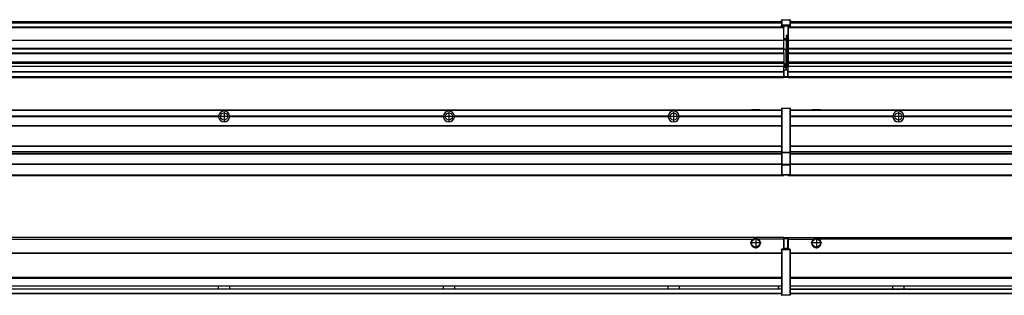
# Model space of a CAD drawing. Header units: inches. Extents: x -381 to 6628, y -418 to 176.
# Tile 20 of 27: x 1371 to 2247, y -154 to 90. Entities that reach past the tile are written whole.
import ezdxf

# ---------------------------------------------------------------- set-up
doc = ezdxf.new("R2010")
doc.units = ezdxf.units.IN
doc.linetypes.add('DOT_CENTER', pattern=[14, 12, -1, 0, -1])
doc.layers.add('1', color=7, linetype='Continuous')

# ---------------------------------------------------------------- blocks, each defined once
blk = doc.blocks.new('Modulos_intermedio__FL-14___17', base_point=(2055.18, -48.03))
at = {"color": 7, "linetype": 'Continuous'}
for p, q in [((2056.88, 10.47), (3449.18, 10.47)), ((2056.88, 10.22), (3449.18, 10.22)), ((2076.43, 10.47), (2076.48, 10.52)), ((2076.48, 10.52), (2083.88, 10.52)), ((2083.93, 10.47), (2083.88, 10.52)), ((2148.29, 4.77), (2056.88, 4.77)), ((2148.28, 4.47), (2056.88, 4.47)), ((2148.29, 4.17), (2056.88, 4.17)), ((2148.28, 4.47), (2148.29, 4.77)), ((2148.29, 4.17), (2148.28, 4.47)), ((2150.45, 6.05), (2150.45, 6.04)), ((2150.45, 2.91), (2150.45, 2.9)), ((2348.29, 4.77), (2158.07, 4.77)), ((2158.07, 4.77), (2158.08, 4.47)), ((2158.08, 4.47), (2158.07, 4.17)), ((2348.29, 4.17), (2158.07, 4.17)), ((2348.28, 4.47), (2158.08, 4.47)), ((2056.88, -3.53), (3449.18, -3.53)), ((2056.88, -3.78), (3449.18, -3.78)), ((3449.18, -4.03), (2056.88, -4.03)), ((2056.88, -21.53), (3449.18, -21.53)), ((2056.88, -21.78), (3449.18, -21.78)), ((2056.88, -26.73), (3449.18, -26.73)), ((2056.88, -26.82), (3449.18, -26.82)), ((2056.88, -28.37), (3449.18, -28.37)), ((2056.88, -28.53), (3449.18, -28.53)), ((2056.88, -28.65), (3449.18, -28.65)), ((3449.18, -38.02), (2056.88, -38.02)), ((3449.18, -38.11), (2056.88, -38.11)), ((2055.18, -47.53), (2055.18, -48.03)), ((2055.18, -48.03), (3451.18, -48.03)), ((2056.63, -47.53), (3449.43, -47.53))]:
    blk.add_line(p, q, dxfattribs=at)
blk.add_circle((2153.18, 4.47), 3.15, dxfattribs=at)
for start, end in [(3.5101, 176.4899), (183.51008, 356.48992)]:
    blk.add_arc((2153.18, 4.47), 4.9, start, end, dxfattribs=at)
at = {"layer": '1', "color": 2, "linetype": 'DOT_CENTER'}
for p, q in [((2157.33, 4.47), (2149.03, 4.47)), ((2153.18, 8.62), (2153.18, 0.32))]:
    blk.add_line(p, q, dxfattribs=at)
blk = doc.blocks.new('Modulo_izq__K__1__20', base_point=(621.12, -53.93))
at = {"color": 7, "linetype": 'Continuous'}
for p, q in [((655.18, 10.47), (2049.18, 10.47)), ((655.18, 10.22), (2049.18, 10.22)), ((2022.43, 10.47), (2022.48, 10.52)), ((2022.48, 10.52), (2029.88, 10.52)), ((2029.93, 10.47), (2029.88, 10.52)), ((2049.18, 11.72), (2049.19, 11.79)), ((2049.18, 11.72), (2049.18, 11.47)), ((2049.18, 11.47), (2049.18, -27.21)), ((2049.18, 11.47), (2049.43, 11.47)), ((2049.19, 11.79), (2049.2, 11.82)), ((2049.2, 11.82), (2049.22, 11.86)), ((2049.22, 11.86), (2049.25, 11.9)), ((2049.25, 11.9), (2049.29, 11.93)), ((2049.29, 11.93), (2049.34, 11.96)), ((2049.34, 11.96), (2049.36, 11.96)), ((2049.36, 11.96), (2049.43, 11.97)), ((2049.43, 11.97), (2049.43, 11.47)), ((2049.43, 11.97), (2056.63, 11.97)), ((2056.63, 11.47), (2049.43, 11.47)), ((2049.43, 11.47), (2049.43, -27.21)), ((2056.63, 11.97), (2056.63, 11.47)), ((2056.7, 11.96), (2056.63, 11.97)), ((2056.63, 11.47), (2056.63, -27.21)), ((2056.88, 11.47), (2056.63, 11.47)), ((2056.72, 11.96), (2056.7, 11.96)), ((2056.76, 11.93), (2056.72, 11.96)), ((2056.8, 11.9), (2056.76, 11.93)), ((2056.84, 11.86), (2056.8, 11.9)), ((2056.86, 11.82), (2056.84, 11.86)), ((2056.87, 11.79), (2056.86, 11.82)), ((2056.88, 11.72), (2056.87, 11.79)), ((2056.88, 11.72), (2056.88, 11.47)), ((2056.88, 11.47), (2056.88, -27.21)), ((1548.29, 4.77), (1358.07, 4.77)), ((1548.29, 4.17), (1358.07, 4.17)), ((1548.28, 4.47), (1358.08, 4.47)), ((1548.29, 4.77), (1548.28, 4.47)), ((1548.28, 4.47), (1548.29, 4.17)), ((1748.29, 4.77), (1558.07, 4.77)), ((1558.08, 4.47), (1558.07, 4.77)), ((1558.07, 4.17), (1558.08, 4.47)), ((1748.29, 4.17), (1558.07, 4.17)), ((1748.28, 4.47), (1558.08, 4.47)), ((1748.29, 4.77), (1748.28, 4.47)), ((1748.28, 4.47), (1748.29, 4.17)), ((1758.08, 4.47), (1758.07, 4.77)), ((1948.29, 4.77), (1758.07, 4.77)), ((1758.07, 4.17), (1758.08, 4.47)), ((1948.29, 4.17), (1758.07, 4.17)), ((1948.28, 4.47), (1758.08, 4.47)), ((1948.29, 4.77), (1948.28, 4.47)), ((1948.28, 4.47), (1948.29, 4.17)), ((1955.9, 6.05), (1955.91, 6.04)), ((2049.18, 4.77), (1958.07, 4.77)), ((1958.08, 4.47), (1958.07, 4.77)), ((1958.07, 4.17), (1958.08, 4.47)), ((2049.18, 4.17), (1958.07, 4.17)), ((2049.18, 4.47), (1958.08, 4.47)), ((655.18, -3.53), (2049.18, -3.53)), ((655.18, -3.78), (2049.18, -3.78)), ((2049.18, -4.03), (655.18, -4.03)), ((655.18, -21.53), (2049.18, -21.53)), ((655.18, -21.78), (2049.18, -21.78)), ((655.18, -26.73), (2049.18, -26.73)), ((655.18, -26.82), (2049.18, -26.82)), ((655.18, -28.37), (2049.18, -28.37)), ((655.18, -28.53), (2049.18, -28.53)), ((655.18, -28.65), (2049.18, -28.65)), ((2049.18, -27.21), (2049.18, -27.52)), ((2049.18, -27.21), (2049.43, -27.21)), ((2049.18, -27.52), (2049.19, -27.54)), ((2049.18, -27.52), (2049.18, -38.19)), ((2049.19, -27.54), (2049.22, -27.57)), ((2049.22, -27.57), (2049.25, -27.59)), ((2049.25, -27.59), (2049.29, -27.6)), ((2049.29, -27.6), (2049.34, -27.61)), ((2049.34, -27.61), (2049.36, -27.61)), ((2049.36, -27.61), (2049.43, -27.62)), ((2049.43, -27.21), (2049.43, -27.62)), ((2049.43, -27.21), (2056.63, -27.21)), ((2049.43, -27.62), (2049.43, -38.3)), ((2049.43, -27.62), (2056.63, -27.62)), ((2056.88, -27.21), (2056.63, -27.21)), ((2056.63, -27.21), (2056.63, -27.62)), ((2056.7, -27.61), (2056.63, -27.62)), ((2056.63, -27.62), (2056.63, -38.3)), ((2056.72, -27.61), (2056.7, -27.61)), ((2056.76, -27.6), (2056.72, -27.61)), ((2056.8, -27.59), (2056.76, -27.6)), ((2056.84, -27.57), (2056.8, -27.59)), ((2056.87, -27.54), (2056.84, -27.57)), ((2056.88, -27.52), (2056.87, -27.54)), ((2056.88, -27.21), (2056.88, -27.52)), ((2056.88, -27.52), (2056.88, -38.19)), ((2049.18, -38.02), (655.18, -38.02)), ((2049.18, -38.11), (655.18, -38.11)), ((2049.18, -38.19), (2049.18, -38.71)), ((2049.18, -38.19), (2049.19, -38.22)), ((2049.18, -38.71), (2049.18, -47.03)), ((2049.18, -38.71), (2049.43, -38.71)), ((2049.19, -38.22), (2049.22, -38.25)), ((2049.22, -38.25), (2049.25, -38.27)), ((2049.25, -38.27), (2049.29, -38.28)), ((2049.29, -38.28), (2049.34, -38.29)), ((2049.34, -38.29), (2049.36, -38.29)), ((2049.36, -38.29), (2049.43, -38.3)), ((2056.63, -38.3), (2049.43, -38.3)), ((2049.43, -38.3), (2049.43, -38.71)), ((2056.63, -38.71), (2049.43, -38.71)), ((2049.43, -38.71), (2049.43, -47.03)), ((2056.7, -38.29), (2056.63, -38.3)), ((2056.63, -38.3), (2056.63, -38.71)), ((2056.88, -38.71), (2056.63, -38.71)), ((2056.63, -38.71), (2056.63, -47.03)), ((2056.72, -38.29), (2056.7, -38.29)), ((2056.76, -38.28), (2056.72, -38.29)), ((2056.8, -38.27), (2056.76, -38.28)), ((2056.84, -38.25), (2056.8, -38.27)), ((2056.87, -38.22), (2056.84, -38.25)), ((2056.88, -38.19), (2056.87, -38.22)), ((2056.88, -38.19), (2056.88, -38.71)), ((2056.88, -38.71), (2056.88, -47.03)), ((655.18, -47.53), (2049.43, -47.53)), ((655.18, -48.03), (2051.18, -48.03)), ((2049.18, -47.03), (2049.43, -47.03)), ((2049.18, -47.03), (2049.18, -47.28)), ((2049.18, -47.28), (2049.19, -47.34)), ((2049.19, -47.34), (2049.2, -47.37)), ((2049.2, -47.37), (2049.22, -47.41)), ((2049.22, -47.41), (2049.25, -47.45)), ((2049.25, -47.45), (2049.29, -47.49)), ((2049.29, -47.49), (2049.34, -47.51)), ((2049.34, -47.51), (2049.36, -47.52)), ((2049.36, -47.52), (2049.43, -47.53)), ((2049.43, -47.03), (2049.43, -47.53)), ((2049.43, -47.03), (2056.63, -47.03)), ((2049.43, -47.53), (2056.63, -47.53)), ((2051.18, -47.53), (2051.18, -48.03)), ((2056.88, -47.03), (2056.63, -47.03)), ((2056.63, -47.03), (2056.63, -47.53)), ((2056.7, -47.52), (2056.63, -47.53)), ((2056.72, -47.51), (2056.7, -47.52)), ((2056.76, -47.49), (2056.72, -47.51)), ((2056.8, -47.45), (2056.76, -47.49)), ((2056.84, -47.41), (2056.8, -47.45)), ((2056.86, -47.37), (2056.84, -47.41)), ((2056.87, -47.34), (2056.86, -47.37)), ((2056.88, -47.28), (2056.87, -47.34)), ((2056.88, -47.03), (2056.88, -47.28))]:
    blk.add_line(p, q, dxfattribs=at)
for centre in [(1553.18, 4.47), (1753.18, 4.47), (1953.18, 4.47)]:
    blk.add_circle(centre, 3.15, dxfattribs=at)
for centre, start, end in [((1553.18, 4.47), 3.5101, 176.4899), ((1753.18, 4.47), 3.5101, 176.4899), ((1953.18, 4.47), 3.5101, 176.4899), ((1553.18, 4.47), 183.51008, 356.48992), ((1753.18, 4.47), 183.51008, 356.48992), ((1953.18, 4.47), 183.51008, 356.48992)]:
    blk.add_arc(centre, 4.9, start, end, dxfattribs=at)
at = {"layer": '1', "color": 2, "linetype": 'DOT_CENTER'}
for p, q in [((1557.33, 4.47), (1549.03, 4.47)), ((1553.18, 8.62), (1553.18, 0.32)), ((1757.33, 4.47), (1749.03, 4.47)), ((1753.18, 8.62), (1753.18, 0.32)), ((1957.33, 4.47), (1949.03, 4.47)), ((1953.18, 8.62), (1953.18, 0.32))]:
    blk.add_line(p, q, dxfattribs=at)
blk = doc.blocks.new('F-56__22', base_point=(621.12, -75.97))
for name, p in [('Modulo_izq__K__1__20', (621.12, -53.93)), ('Modulos_intermedio__FL-14___17', (2055.18, -48.03))]:
    blk.add_blockref(name, p)
blk = doc.blocks.new('Alzado2', base_point=(2889, -32))
blk.add_blockref('F-56__22', (621.12, -75.97))
blk = doc.blocks.new('Modulos_intermedio__FL-14___37', base_point=(2055.18, 38.97))
at = {"color": 7, "linetype": 'Continuous'}
for p, q in [((2056.88, 88.97), (3449.18, 88.97)), ((2056.88, 88.96), (3449.18, 88.96)), ((2056.88, 88.35), (3449.18, 88.35)), ((2056.88, 88.03), (3449.18, 88.03)), ((2056.88, 87.7), (3449.18, 87.7)), ((2055.18, 84.47), (2055.18, 83.99)), ((2055.18, 83.99), (2055.18, 83.97)), ((3451.18, 83.99), (2055.18, 83.99)), ((2055.18, 83.97), (2055.18, 83.47)), ((2055.18, 83.97), (3451.18, 83.97)), ((2055.18, 83.47), (2055.18, 72.41)), ((2055.18, 83.47), (3451.18, 83.47)), ((2055.18, 72.41), (2055.18, 72.16)), ((2055.18, 72.41), (3451.18, 72.41)), ((2055.18, 72.16), (3451.18, 72.16)), ((2055.18, 72.16), (2055.18, 64.79)), ((3451.18, 64.79), (2055.18, 64.79)), ((2055.18, 64.79), (2055.18, 64.54)), ((2055.18, 64.54), (2055.18, 60.91)), ((2055.18, 64.54), (3451.18, 64.54)), ((2055.18, 60.91), (2055.18, 60.41)), ((2055.18, 60.91), (3451.18, 60.91)), ((2055.18, 60.41), (3451.18, 60.41)), ((2055.18, 60.41), (2055.18, 59.42)), ((2055.18, 59.42), (2055.18, 53.15)), ((2055.18, 53.15), (2055.18, 51.48)), ((2055.18, 53.15), (3451.18, 53.15)), ((3451.18, 51.48), (2055.18, 51.48)), ((2055.18, 51.48), (2055.18, 51.37)), ((2055.18, 51.37), (2055.18, 49.19)), ((2055.18, 49.19), (2055.18, 49.16)), ((2055.18, 49.19), (2369.43, 49.19)), ((2055.18, 44.48), (2055.18, 49.16)), ((2055.18, 49.16), (2369.43, 49.16)), ((2055.18, 44.48), (2055.18, 44.04)), ((2055.18, 44.48), (3451.13, 44.48)), ((2055.18, 39.97), (2055.18, 44.04)), ((2055.18, 44.04), (3451.13, 44.04)), ((2055.18, 39.97), (2055.18, 39.47)), ((2055.18, 39.97), (3451.13, 39.97)), ((2055.18, 39.47), (2055.18, 39.22)), ((2055.18, 39.47), (3451.13, 39.47)), ((2055.18, 39.22), (2055.18, 38.97)), ((2055.18, 39.22), (3451.13, 39.22)), ((2055.18, 38.97), (3451.13, 38.97))]:
    blk.add_line(p, q, dxfattribs=at)
blk = doc.blocks.new('Modulo_izq__K__1__40', base_point=(621.12, 38.97))
at = {"color": 7, "linetype": 'Continuous'}
for p, q in [((655.18, 88.97), (2049.18, 88.97)), ((655.18, 88.96), (2049.18, 88.96)), ((655.18, 88.35), (2049.18, 88.35)), ((655.18, 88.03), (2049.18, 88.03)), ((655.18, 87.7), (2049.18, 87.7)), ((2049.18, 90.22), (2049.19, 90.29)), ((2049.18, 90.22), (2049.2, 90.24)), ((2049.18, 90.22), (2049.18, 90.16)), ((2049.18, 90.16), (2049.18, 90.22)), ((2049.18, 90.16), (2049.18, 85.33)), ((2049.19, 90.29), (2049.2, 90.32)), ((2049.2, 90.32), (2049.22, 90.36)), ((2049.2, 90.24), (2049.22, 90.28)), ((2049.22, 90.36), (2049.25, 90.4)), ((2049.22, 90.28), (2049.25, 90.32)), ((2049.25, 90.4), (2049.29, 90.43)), ((2049.25, 90.32), (2049.29, 90.35)), ((2049.29, 90.43), (2049.34, 90.46)), ((2049.29, 90.35), (2049.34, 90.37)), ((2049.34, 90.46), (2049.36, 90.46)), ((2049.34, 90.37), (2049.36, 90.38)), ((2049.36, 90.46), (2049.43, 90.47)), ((2049.36, 90.38), (2049.43, 90.39)), ((2049.43, 90.47), (2056.63, 90.47)), ((2049.43, 90.47), (2049.43, 90.39)), ((2049.43, 90.39), (2049.43, 85.56)), ((2049.43, 90.39), (2056.63, 90.39)), ((2056.7, 90.46), (2056.63, 90.47)), ((2056.63, 90.47), (2056.63, 90.39)), ((2056.7, 90.38), (2056.63, 90.39)), ((2056.63, 90.39), (2056.63, 85.56)), ((2056.72, 90.46), (2056.7, 90.46)), ((2056.72, 90.37), (2056.7, 90.38)), ((2056.76, 90.43), (2056.72, 90.46)), ((2056.76, 90.35), (2056.72, 90.37)), ((2056.8, 90.4), (2056.76, 90.43)), ((2056.8, 90.32), (2056.76, 90.35)), ((2056.84, 90.36), (2056.8, 90.4)), ((2056.84, 90.28), (2056.8, 90.32)), ((2056.86, 90.32), (2056.84, 90.36)), ((2056.86, 90.24), (2056.84, 90.28)), ((2056.87, 90.29), (2056.86, 90.32)), ((2056.88, 90.22), (2056.86, 90.24)), ((2056.88, 90.22), (2056.87, 90.29)), ((2056.88, 90.16), (2056.88, 90.22)), ((2056.88, 90.22), (2056.88, 90.16)), ((2056.88, 90.16), (2056.88, 85.33)), ((2051.18, 83.99), (662.68, 83.99)), ((762.18, 83.97), (2051.18, 83.97)), ((780.93, 83.47), (2051.18, 83.47)), ((2049.18, 85.33), (2049.19, 85.4)), ((2049.18, 85.33), (2049.18, 85.22)), ((2049.18, 85.22), (2049.19, 85.29)), ((2049.18, 85.22), (2049.18, 84.97)), ((2049.18, 84.97), (2049.43, 84.97)), ((2049.18, 84.97), (2049.18, 84.72)), ((2049.19, 84.66), (2049.18, 84.72)), ((2049.19, 85.4), (2049.2, 85.42)), ((2049.19, 85.29), (2049.2, 85.32)), ((2049.2, 84.63), (2049.19, 84.66)), ((2049.2, 85.42), (2049.22, 85.46)), ((2049.2, 85.32), (2049.22, 85.36)), ((2049.22, 84.59), (2049.2, 84.63)), ((2049.22, 85.46), (2049.25, 85.5)), ((2049.25, 85.4), (2049.22, 85.36)), ((2049.22, 85.36), (2049.25, 85.4)), ((2049.25, 84.55), (2049.22, 84.59)), ((2049.25, 85.5), (2049.29, 85.53)), ((2049.25, 85.4), (2049.29, 85.43)), ((2049.29, 84.51), (2049.25, 84.55)), ((2049.29, 85.53), (2049.34, 85.55)), ((2049.34, 85.46), (2049.29, 85.43)), ((2049.29, 85.43), (2049.34, 85.46)), ((2049.34, 84.49), (2049.29, 84.51)), ((2049.34, 85.55), (2049.36, 85.55)), ((2049.34, 85.46), (2049.36, 85.46)), ((2049.36, 84.48), (2049.34, 84.49)), ((2049.36, 85.55), (2049.43, 85.56)), ((2049.36, 85.46), (2049.43, 85.47)), ((2049.43, 84.47), (2049.36, 84.48)), ((2056.63, 85.56), (2049.43, 85.56)), ((2049.43, 85.56), (2049.43, 85.47)), ((2049.43, 85.47), (2049.43, 84.97)), ((2049.43, 85.47), (2056.63, 85.47)), ((2049.43, 84.97), (2049.43, 84.47)), ((2049.43, 84.97), (2051.18, 84.97)), ((2049.43, 84.47), (2051.18, 84.47)), ((2051.18, 84.97), (2054.88, 84.97)), ((2051.18, 84.97), (2051.18, 83.97)), ((2051.18, 83.97), (2051.18, 83.47)), ((2051.18, 72.41), (2051.18, 83.47)), ((2054.88, 84.97), (2056.63, 84.97)), ((2054.88, 84.97), (2054.88, 77.44)), ((2054.88, 84.47), (2056.63, 84.47)), ((2054.88, 79.65), (2055.18, 79.58)), ((2056.7, 85.55), (2056.63, 85.56)), ((2056.63, 85.56), (2056.63, 85.47)), ((2056.7, 85.46), (2056.63, 85.47)), ((2056.63, 85.47), (2056.63, 84.97)), ((2056.88, 84.97), (2056.63, 84.97)), ((2056.63, 84.97), (2056.63, 84.47)), ((2056.63, 84.47), (2056.7, 84.48)), ((2056.72, 85.55), (2056.7, 85.55)), ((2056.72, 85.46), (2056.7, 85.46)), ((2056.7, 84.48), (2056.72, 84.49)), ((2056.76, 85.53), (2056.72, 85.55)), ((2056.8, 85.4), (2056.72, 85.46)), ((2056.76, 85.43), (2056.72, 85.46)), ((2056.72, 84.49), (2056.76, 84.51)), ((2056.8, 85.5), (2056.76, 85.53)), ((2056.8, 85.4), (2056.76, 85.43)), ((2056.76, 84.51), (2056.8, 84.55)), ((2056.84, 85.46), (2056.8, 85.5)), ((2056.84, 85.36), (2056.8, 85.4)), ((2056.84, 85.36), (2056.8, 85.4)), ((2056.8, 84.55), (2056.84, 84.59)), ((2056.86, 85.42), (2056.84, 85.46)), ((2056.86, 85.32), (2056.84, 85.36)), ((2056.84, 84.59), (2056.86, 84.63)), ((2056.87, 85.4), (2056.86, 85.42)), ((2056.87, 85.29), (2056.86, 85.32)), ((2056.86, 84.63), (2056.87, 84.66)), ((2056.88, 85.33), (2056.87, 85.4)), ((2056.88, 85.22), (2056.87, 85.29)), ((2056.87, 84.66), (2056.88, 84.72)), ((2056.88, 85.33), (2056.88, 85.22)), ((2056.88, 85.22), (2056.88, 84.97)), ((2056.88, 84.97), (2056.88, 84.72)), ((791.42, 72.41), (2051.18, 72.41)), ((791.42, 72.16), (2051.18, 72.16)), ((2053.43, 73.5), (2051.18, 73.5)), ((2053.43, 73), (2051.18, 73)), ((2051.18, 72.5), (2053.43, 72.5)), ((2051.18, 72.41), (2051.18, 72.16)), ((2051.18, 64.79), (2051.18, 72.16)), ((2054.88, 76.45), (2053.43, 76.45)), ((2053.43, 76.45), (2053.43, 73.5)), ((2053.43, 73), (2053.43, 73.5)), ((2053.43, 73.5), (2053.68, 73.5)), ((2053.43, 73), (2053.43, 72.5)), ((2053.43, 72.5), (2053.43, 63.97)), ((2053.68, 72.5), (2053.43, 72.5)), ((2053.68, 73.19), (2053.67, 73.21)), ((2053.68, 76.45), (2053.68, 73.5)), ((2053.68, 76.3), (2054.88, 76.3)), ((2053.68, 73.25), (2053.68, 73.5)), ((2053.68, 73.19), (2053.68, 72.5)), ((2053.68, 63.97), (2053.68, 72.5)), ((2054.88, 78.12), (2055.18, 78.12)), ((2054.88, 77.6), (2055.18, 77.6)), ((2054.88, 77.44), (2055.18, 77.36)), ((2054.88, 76.45), (2055.18, 76.53)), ((2054.88, 76.3), (2054.88, 76.45)), ((2055.18, 76.3), (2054.88, 76.3)), ((2054.88, 63.97), (2054.88, 76.3)), ((2051.18, 64.79), (791.42, 64.79)), ((791.42, 64.54), (2051.18, 64.54)), ((2051.18, 64.79), (2051.18, 64.54)), ((2051.18, 60.91), (2051.18, 64.54)), ((2053.43, 63.97), (2051.18, 63.97)), ((2053.43, 63.97), (2053.68, 63.97)), ((2053.43, 50.98), (2053.43, 63.97)), ((2053.68, 63.97), (2054.88, 63.97)), ((2053.68, 50.98), (2053.68, 63.97)), ((2055.18, 63.97), (2054.88, 63.97)), ((2054.88, 49.58), (2054.88, 63.97)), ((777.68, 53.15), (2051.18, 53.15)), ((791.42, 60.91), (2051.18, 60.91)), ((791.42, 60.41), (2051.18, 60.41)), ((2051.18, 60.91), (2051.18, 60.41)), ((2051.18, 60.41), (2051.18, 59.42)), ((2051.18, 59.42), (2051.18, 53.15)), ((2051.18, 53.15), (2051.18, 51.48)), ((662.68, 44.48), (2051.13, 44.48)), ((662.68, 44.04), (2051.13, 44.04)), ((762.36, 49.16), (2051.18, 49.16)), ((762.4, 49.19), (2051.18, 49.19)), ((2051.18, 51.48), (777.68, 51.48)), ((2051.13, 47.58), (2051.18, 47.58)), ((2051.13, 44.48), (2051.13, 47.58)), ((2051.13, 45.47), (2051.18, 45.48)), ((2051.13, 44.48), (2051.18, 44.48)), ((2051.13, 44.48), (2051.13, 44.04)), ((2051.13, 39.97), (2051.13, 44.04)), ((2051.18, 51.48), (2051.18, 51.37)), ((2051.18, 51.37), (2051.18, 49.19)), ((2053.43, 50.98), (2051.18, 50.98)), ((2053.43, 49.98), (2051.18, 49.98)), ((2051.18, 49.19), (2051.18, 49.16)), ((2051.18, 47.58), (2051.18, 49.16)), ((2053.43, 48.98), (2051.18, 48.98)), ((2053.43, 47.91), (2051.18, 47.91)), ((2051.18, 46), (2051.18, 47.58)), ((2051.18, 46), (2053.43, 46)), ((2051.18, 46), (2051.18, 39.97)), ((2053.43, 50.98), (2053.68, 50.98)), ((2053.43, 49.98), (2053.43, 50.98)), ((2053.43, 49.98), (2053.43, 48.98)), ((2053.68, 48.98), (2053.43, 48.98)), ((2053.43, 47.91), (2053.43, 48.98)), ((2053.43, 46), (2053.43, 47.91)), ((2053.43, 47.91), (2053.52, 47.89)), ((2053.43, 46), (2054.88, 46)), ((2053.52, 47.89), (2053.6, 47.83)), ((2053.6, 47.83), (2053.66, 47.75)), ((2053.66, 47.75), (2053.68, 47.66)), ((2053.68, 49.73), (2053.68, 50.98)), ((2053.68, 49.73), (2053.68, 48.98)), ((2053.68, 49.58), (2054.88, 49.58)), ((2053.68, 47.66), (2053.68, 48.98)), ((2053.68, 48.93), (2054.88, 48.93)), ((2053.68, 46), (2053.68, 47.66)), ((2055.18, 45.08), (2054.63, 44.93)), ((2054.63, 44.93), (2054.63, 39.97)), ((2055.18, 49.58), (2054.88, 49.58)), ((2054.88, 48.93), (2054.88, 49.58)), ((2054.88, 48.93), (2054.88, 47.33)), ((2054.88, 48.93), (2055.18, 48.85)), ((2054.88, 47.33), (2054.88, 46)), ((2055.18, 45.92), (2054.88, 46)), ((2054.88, 45), (2055.18, 45.08)), ((2054.88, 45), (2054.88, 39.97)), ((2054.88, 44.81), (2055.18, 44.87)), ((655.18, 39.47), (2051.13, 39.47)), ((655.18, 39.22), (2051.13, 39.22)), ((655.18, 38.97), (2051.13, 38.97)), ((662.68, 39.97), (2051.13, 39.97)), ((2051.18, 40.48), (2051.13, 40.48)), ((2051.13, 39.97), (2051.13, 39.47)), ((2051.13, 39.22), (2051.13, 39.47)), ((2051.13, 39.22), (2051.13, 38.97)), ((2051.18, 39.97), (2054.63, 39.97)), ((2051.18, 39.97), (2051.18, 39.47)), ((2051.18, 39.47), (2054.63, 39.47)), ((2054.88, 39.97), (2054.63, 39.97)), ((2054.63, 39.97), (2054.63, 39.47)), ((2054.88, 41.31), (2055.18, 41.37)), ((2054.88, 40.83), (2055.18, 40.91)), ((2054.88, 39.97), (2054.88, 39.72))]:
    blk.add_line(p, q, dxfattribs=at)
for centre, start, end in [((2053.43, 73.25), 270, 0), ((2053.43, 49.73), 0, 90), ((2054.63, 39.72), 270, 0)]:
    blk.add_arc(centre, 0.25, start, end, dxfattribs=at)
blk = doc.blocks.new('F-56__42', base_point=(621.12, 38.97))
for name, p in [('Modulo_izq__K__1__40', (621.12, 38.97)), ('Modulos_intermedio__FL-14___37', (2055.18, 38.97))]:
    blk.add_blockref(name, p)
blk = doc.blocks.new('Inferior2', base_point=(2889, 64.72))
blk.add_blockref('F-56__42', (621.12, 38.97))
blk = doc.blocks.new('Modulos_intermedio__FL-14___49', base_point=(2055.18, -154.47))
at = {"color": 7, "linetype": 'Continuous'}
for p, q in [((2055.18, -102.97), (2055.18, -104.47)), ((2055.18, -102.97), (3451.13, -102.97)), ((2055.18, -104.47), (2077.77, -104.47)), ((2055.18, -104.47), (2055.18, -113.47)), ((2077.77, -104.47), (2078.72, -103.98)), ((2078.72, -103.98), (2080.18, -103.72)), ((2080.18, -103.72), (2081.63, -103.98)), ((2081.63, -103.98), (2082.59, -104.47)), ((3423.77, -104.47), (2082.59, -104.47)), ((2056.88, -116.72), (3449.18, -116.72)), ((2056.88, -116.97), (3449.18, -116.97)), ((3449.18, -117.22), (2056.88, -117.22)), ((3449.18, -138.72), (2056.88, -138.72)), ((3449.18, -138.97), (2056.88, -138.97)), ((2056.88, -139.22), (3449.18, -139.22)), ((2056.88, -145.97), (3449.18, -145.97)), ((2056.88, -146.22), (3449.18, -146.22)), ((2056.88, -148.72), (3449.18, -148.72)), ((2148.28, -146.3), (2148.28, -146.22)), ((2148.28, -146.59), (2148.28, -146.3)), ((2148.29, -147.23), (2148.28, -146.59)), ((2148.28, -148.6), (2148.29, -147.56)), ((2148.28, -148.72), (2148.28, -148.6)), ((2148.29, -147.56), (2148.29, -147.23)), ((2158.08, -146.52), (2158.07, -147.23)), ((2158.07, -147.23), (2158.07, -147.72)), ((2158.07, -147.72), (2158.08, -148.43)), ((2158.08, -146.22), (2158.08, -146.3)), ((2158.08, -146.3), (2158.08, -146.52)), ((2158.08, -148.43), (2158.08, -148.65)), ((2158.08, -148.65), (2158.08, -148.72)), ((2056.88, -148.97), (3449.18, -148.97)), ((2056.88, -152.72), (3449.18, -152.72)), ((2056.88, -152.97), (3449.18, -152.97))]:
    blk.add_line(p, q, dxfattribs=at)
for radius in [4, 3.7]:
    blk.add_circle((2080.18, -107.97), radius, dxfattribs=at)
blk.add_arc((2080.18, -107.97), 4.25, 124.56032, 55.43968, dxfattribs=at)
at = {"layer": '1', "color": 2, "linetype": 'DOT_CENTER'}
for p, q in [((2080.18, -102.97), (2080.18, -112.97)), ((2085.18, -107.97), (2075.18, -107.97))]:
    blk.add_line(p, q, dxfattribs=at)
blk = doc.blocks.new('Modulo_izq__K__1__51', base_point=(621.12, -154.47))
at = {"color": 7, "linetype": 'Continuous'}
for p, q in [((2051.13, -102.97), (655.18, -102.97)), ((655.18, -104.47), (2023.77, -104.47)), ((2023.77, -104.47), (2024.72, -103.98)), ((2024.72, -103.98), (2026.18, -103.72)), ((2026.18, -103.72), (2027.63, -103.98)), ((2027.63, -103.98), (2028.59, -104.47)), ((2051.13, -104.47), (2028.59, -104.47)), ((2051.13, -104.47), (2051.13, -102.97)), ((2051.13, -111.58), (2051.13, -104.47)), ((2051.18, -104.48), (2051.13, -104.48)), ((2051.18, -103.47), (2051.18, -103.97)), ((2054.63, -103.47), (2051.18, -103.47)), ((2051.18, -103.97), (2051.18, -111.58)), ((2051.18, -103.97), (2054.63, -103.97)), ((2054.63, -103.47), (2054.63, -103.97)), ((2054.88, -103.97), (2054.63, -103.97)), ((2054.63, -103.97), (2054.63, -112.97)), ((2054.88, -103.72), (2054.88, -103.97)), ((2054.88, -103.97), (2054.88, -112.97)), ((2054.88, -104.83), (2055.18, -104.91)), ((2049.18, -113.72), (2049.19, -113.66)), ((2049.18, -113.72), (2049.18, -113.97)), ((2049.19, -113.66), (2049.2, -113.63)), ((2049.2, -113.63), (2049.22, -113.59)), ((2049.22, -113.59), (2049.25, -113.55)), ((2049.25, -113.55), (2049.29, -113.51)), ((2049.29, -113.51), (2049.34, -113.49)), ((2049.34, -113.49), (2049.36, -113.48)), ((2049.36, -113.48), (2049.43, -113.47)), ((2049.43, -113.47), (2049.43, -113.97)), ((2051.18, -113.47), (2049.43, -113.47)), ((2051.18, -105.48), (2051.13, -105.48)), ((2051.13, -109.47), (2051.18, -109.48)), ((2051.18, -111.58), (2051.13, -111.58)), ((2051.18, -113.47), (2051.18, -111.58)), ((2054.63, -112.97), (2051.18, -112.97)), ((2054.88, -113.47), (2051.18, -113.47)), ((2054.88, -112.97), (2054.63, -112.97)), ((2054.63, -112.97), (2054.63, -113.47)), ((2054.88, -106.47), (2055.18, -106.47)), ((2054.88, -107.48), (2055.18, -107.48)), ((2054.88, -111.93), (2055.18, -112.01)), ((2054.88, -112.97), (2054.88, -113.26)), ((2054.88, -113.26), (2054.88, -113.47)), ((2056.63, -113.47), (2054.88, -113.47)), ((2056.7, -113.48), (2056.63, -113.47)), ((2056.63, -113.47), (2056.63, -113.97)), ((2056.72, -113.49), (2056.7, -113.48)), ((2056.76, -113.51), (2056.72, -113.49)), ((2056.8, -113.55), (2056.76, -113.51)), ((2056.84, -113.59), (2056.8, -113.55)), ((2056.86, -113.63), (2056.84, -113.59)), ((2056.87, -113.66), (2056.86, -113.63)), ((2056.88, -113.72), (2056.87, -113.66)), ((2056.88, -113.72), (2056.88, -113.97)), ((655.18, -116.72), (2049.18, -116.72)), ((655.18, -116.97), (2049.18, -116.97)), ((2049.18, -117.22), (655.18, -117.22)), ((2049.18, -113.97), (2049.18, -153.97)), ((2049.18, -113.97), (2049.43, -113.97)), ((2049.43, -113.97), (2049.43, -153.97)), ((2056.63, -113.97), (2049.43, -113.97)), ((2056.63, -113.97), (2056.63, -153.97)), ((2056.88, -113.97), (2056.63, -113.97)), ((2056.88, -113.97), (2056.88, -153.97)), ((2049.18, -138.72), (655.18, -138.72)), ((2049.18, -138.97), (655.18, -138.97)), ((655.18, -139.22), (2049.18, -139.22)), ((655.18, -145.97), (2049.18, -145.97)), ((655.18, -146.22), (2049.18, -146.22)), ((655.18, -148.72), (2049.18, -148.72)), ((1548.28, -146.3), (1548.28, -146.22)), ((1548.28, -146.52), (1548.28, -146.3)), ((1548.29, -147.23), (1548.28, -146.52)), ((1548.28, -148.43), (1548.29, -147.72)), ((1548.28, -148.65), (1548.28, -148.43)), ((1548.28, -148.72), (1548.28, -148.65)), ((1548.29, -147.72), (1548.29, -147.23)), ((1558.08, -146.3), (1558.07, -146.98)), ((1558.07, -146.98), (1558.07, -147.23)), ((1558.07, -147.23), (1558.07, -147.72)), ((1558.07, -147.72), (1558.08, -148.43)), ((1558.08, -146.22), (1558.08, -146.3)), ((1558.08, -148.43), (1558.08, -148.65)), ((1558.08, -148.65), (1558.08, -148.72)), ((1748.28, -146.3), (1748.28, -146.22)), ((1748.28, -146.52), (1748.28, -146.3)), ((1748.29, -147.23), (1748.28, -146.52)), ((1748.28, -148.43), (1748.29, -147.72)), ((1748.28, -148.65), (1748.28, -148.43)), ((1748.28, -148.72), (1748.28, -148.65)), ((1748.29, -147.72), (1748.29, -147.23)), ((1758.08, -146.3), (1758.07, -146.98)), ((1758.07, -146.98), (1758.07, -147.23)), ((1758.07, -147.23), (1758.07, -147.72)), ((1758.07, -147.72), (1758.08, -148.43)), ((1758.08, -146.22), (1758.08, -146.3)), ((1758.08, -148.43), (1758.08, -148.65)), ((1758.08, -148.65), (1758.08, -148.72)), ((1948.28, -146.3), (1948.28, -146.22)), ((1948.28, -146.52), (1948.28, -146.3)), ((1948.29, -147.23), (1948.28, -146.52)), ((1948.28, -148.65), (1948.29, -147.96)), ((1948.28, -148.72), (1948.28, -148.65)), ((1948.29, -147.96), (1948.29, -147.23)), ((1958.07, -147.23), (1958.06, -147.56)), ((1958.06, -147.56), (1958.08, -148.5)), ((1958.08, -146.3), (1958.07, -146.59)), ((1958.07, -146.59), (1958.07, -147.23)), ((1958.08, -146.22), (1958.08, -146.3)), ((1958.08, -148.5), (1958.08, -148.6)), ((1958.08, -148.6), (1958.08, -148.72)), ((2046.18, -146.65), (2046.24, -146.4)), ((2046.18, -146.65), (2046.18, -147.16)), ((2046.18, -147.16), (2046.18, -148.23)), ((2046.18, -148.23), (2046.24, -148.55)), ((2046.24, -146.4), (2046.46, -146.22)), ((2046.24, -148.55), (2046.46, -148.72)), ((2046.6, -146.22), (2046.6, -146.26)), ((2046.6, -146.26), (2046.6, -146.97)), ((2046.6, -146.97), (2046.6, -148.69)), ((2046.6, -148.69), (2046.6, -148.72)), ((2049.18, -148.97), (655.18, -148.97)), ((655.18, -152.72), (2049.18, -152.72)), ((655.18, -152.97), (2049.18, -152.97)), ((2049.18, -153.97), (2049.43, -153.97)), ((2049.18, -153.97), (2049.18, -154.22)), ((2049.18, -154.22), (2049.19, -154.29)), ((2049.19, -154.29), (2049.2, -154.32)), ((2049.2, -154.32), (2049.22, -154.36)), ((2049.22, -154.36), (2049.25, -154.4)), ((2049.25, -154.4), (2049.29, -154.43)), ((2049.29, -154.43), (2049.34, -154.46)), ((2049.34, -154.46), (2049.36, -154.46)), ((2049.36, -154.46), (2049.43, -154.47)), ((2049.43, -153.97), (2049.43, -154.47)), ((2049.43, -153.97), (2056.63, -153.97)), ((2056.63, -154.47), (2049.43, -154.47)), ((2056.63, -153.97), (2056.63, -154.47)), ((2056.88, -153.97), (2056.63, -153.97)), ((2056.7, -154.46), (2056.63, -154.47)), ((2056.72, -154.46), (2056.7, -154.46)), ((2056.76, -154.43), (2056.72, -154.46)), ((2056.8, -154.4), (2056.76, -154.43)), ((2056.84, -154.36), (2056.8, -154.4)), ((2056.86, -154.32), (2056.84, -154.36)), ((2056.87, -154.29), (2056.86, -154.32)), ((2056.88, -154.22), (2056.87, -154.29)), ((2056.88, -153.97), (2056.88, -154.22))]:
    blk.add_line(p, q, dxfattribs=at)
for radius in [4, 3.7]:
    blk.add_circle((2026.18, -107.97), radius, dxfattribs=at)
for centre, radius, start, end in [((2026.18, -107.97), 4.25, 124.56032, 55.43968), ((2054.63, -103.72), 0.25, 0, 90)]:
    blk.add_arc(centre, radius, start, end, dxfattribs=at)
at = {"layer": '1', "color": 2, "linetype": 'DOT_CENTER'}
for p, q in [((2026.18, -102.97), (2026.18, -112.97)), ((2031.18, -107.97), (2021.18, -107.97))]:
    blk.add_line(p, q, dxfattribs=at)
blk = doc.blocks.new('F-56__52', base_point=(621.12, -154.47))
for name, p in [('Modulo_izq__K__1__51', (621.12, -154.47)), ('Modulos_intermedio__FL-14___49', (2055.18, -154.47))]:
    blk.add_blockref(name, p)
blk = doc.blocks.new('Superior1', base_point=(2889, -128.72))
blk.add_blockref('F-56__52', (621.12, -154.47))

msp = doc.modelspace()

# ---------------------------------------------------------------- block references
for name, p in [('Inferior2', (2889, 64.72)), ('Alzado2', (2889, -32)), ('Superior1', (2889, -128.72))]:
    msp.add_blockref(name, p)

doc.saveas('drawing.dxf')
